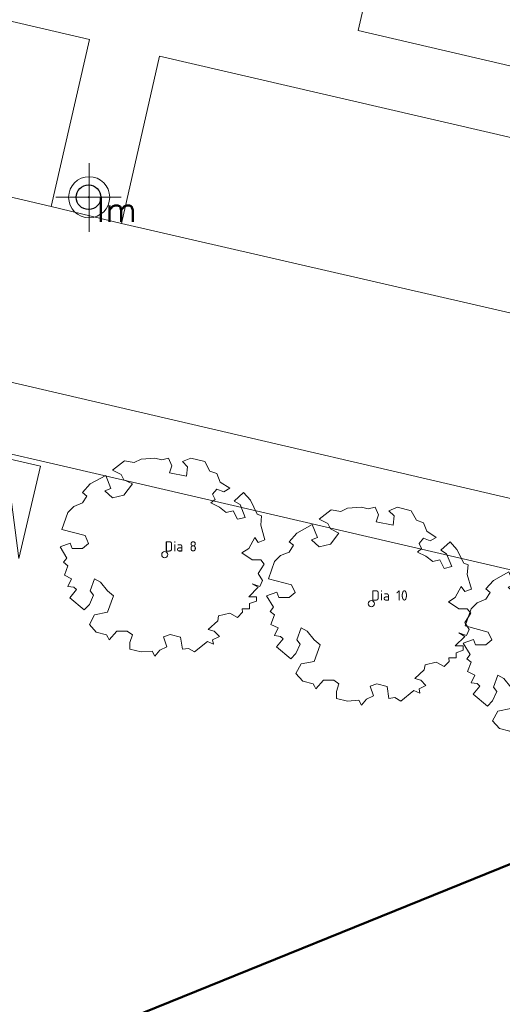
# Model space of a CAD drawing. Header units: metres. Extents: x 252743 to 254903, y 592696 to 593766.
# Tile 15 of 256: x 253637 to 253651, y 592959 to 592988. Entities that reach past the tile are written whole.
import ezdxf
from ezdxf.enums import TextEntityAlignment as Align

# ---------------------------------------------------------------- set-up
doc = ezdxf.new("R2010")
doc.units = ezdxf.units.M
doc.linetypes.add('IMPORT-GR-HAAG1-SO', pattern=[0])
for name, color, linetype, lineweight in [('132034000_dwg', 8, 'Continuous', 5), ('ALGEMEEN WERKGRENS', 10, 'FENCELINE1', 50), ('B-BH-GR-HAAG-G', 10, 'IMPORT-GR-HAAG1-SO', 9), ('B-BH-VH-OPENVERHARDING-G', 250, 'Continuous', 18), ('B-WE-GR-BOOM-S2', 8, 'Continuous', 9), ('B-WE-GR-BOOM_STAMDIAMETER-T', 7, 'Continuous', 25), ('N-WE-IE-MEUBILAIR_WEGMEUBILAIR-S', 7, 'Continuous', 18)]:
    doc.layers.add(name, color=color, linetype=linetype, lineweight=lineweight)
doc.layers.add('B-IN-LICHTMAST', color=7, linetype='Continuous')
doc.layers.get('0').freeze()
doc.styles.add('NLCS-ISO', font='txt')
doc.styles.get("Standard").update_dxf_attribs({"font": 'simplex.shx'})
doc.linetypes.add('FENCELINE1', pattern='A,6.35,-2.54,[133,ltypeshp.shx,S=2.54,R=0,X=-2.54,Y=0],-2.54,25.4', length=36.83)

# ---------------------------------------------------------------- blocks, each defined once
blk = doc.blocks.new('SIE-WEG_LICHTMAST-SO')
at = {"color": 0}
for p, q in [((0, 0), (0, 0.497)), ((-0.484, 0), (0.466, 0)), ((0, 0), (0, -0.503))]:
    blk.add_line(p, q, dxfattribs=at)
blk.add_circle((0, 0), 0.3, dxfattribs=at)
blk = doc.blocks.new('B_LICHTMAST')
blk.add_circle((0, 0), 0.9)
blk.add_point((0, 0))
blk.add_text('lm', height=1.8).set_placement((0.6, 0), align=Align.TOP_LEFT)
blk = doc.blocks.new('132034000_dwg_GWW-CAD Bgt tekening 12A-1381416-Plot dakaanzicht')
at = {"layer": 'B-BH-GR-HAAG-G', "color": 253, "linetype": 'Continuous', "flags": 128}
blk.add_lwpolyline([(253636581, 592972043), (253637216, 592974735), (253636201, 592974969)], close=True, dxfattribs=at)
at = {"layer": 'B-BH-VH-OPENVERHARDING-G', "color": 253, "lineweight": 9, "flags": 128}
for points in [[(253656286, 592972550), (253635128, 592977471)], [(253624536, 592985367), (253637528, 592982323), (253639573, 592981825), (253652732, 592978794)], [(253635128, 592977471), (253656286, 592972550), (253656421, 592972528), (253656558, 592972525), (253656693, 592972541), (253656825, 592972576), (253656951, 592972628), (253657515, 592972933), (253657658, 592972998), (253657812, 592973034), (253657969, 592973038), (253658124, 592973012), (253658271, 592972956), (253657593, 592970268), (253656930, 592970317), (253637338, 592974866), (253636236, 592975122)], [(253625191, 593016159), (253651684, 593009929), (253646481, 592987460), (253654462, 592985599), (253653993, 592983630), (253653875, 592983657), (253640690, 592986708), (253639573, 592981825), (253637528, 592982323), (253638646, 592987192), (253625645, 592990235)]]:
    blk.add_lwpolyline(points, dxfattribs=at)
for points in [[(253625645, 592990235), (253638646, 592987192), (253637528, 592982323), (253624536, 592985367)], [(253653875, 592983657), (253652732, 592978794), (253639573, 592981825), (253640690, 592986708)]]:
    blk.add_lwpolyline(points, close=True, dxfattribs=at)
blk = doc.blocks.new('132034000_dwg-1357416-Plot dakaanzicht')
blk.add_blockref('132034000_dwg_GWW-CAD Bgt tekening 12A-1381416-Plot dakaanzicht', (0, 0))
blk = doc.blocks.new('SGR-BOOM_06_ST')
at = {"linetype": 'Continuous', "flags": 128}
blk.add_lwpolyline([(2.698, 3.52), (2.53, 3.939), (2.197, 4.064), (1.945, 4.524), (1.273, 4.692), (0.855, 4.524), (1.108, 4.273), (1.064, 3.812), (0.228, 3.98), (0.352, 4.315), (0.184, 4.692), (-0.15, 4.609), (-0.486, 4.692), (-1.155, 4.65), (-1.491, 4.483), (-1.952, 4.565), (-2.539, 4.105), (-2.12, 3.896), (-1.994, 3.644), (-1.575, 3.435), (-1.994, 2.89), (-2.539, 2.766), (-2.915, 3.099), (-2.62, 3.217), (-2.873, 3.855), (-3.628, 3.435), (-4.004, 3.016), (-3.794, 2.848), (-4.004, 2.514), (-4.425, 2.346), (-4.717, 2.054), (-5.01, 1.214), (-3.88, 0.921), (-3.712, 0.544), (-4.004, 0.293), (-4.507, 0.293), (-4.602, 0.556), (-5.093, 0.376), (-4.758, -0.168), (-4.925, -0.377), (-4.717, -0.545), (-4.884, -1.006), (-4.532, -1.182), (-4.717, -1.551), (-4.424, -1.592), (-4.293, -1.707), (-4.619, -2.107), (-3.921, -2.682), (-3.668, -2.431), (-3.46, -1.97), (-3.627, -1.761), (-3.419, -1.174), (-3.124, -1.342), (-2.788, -1.761), (-2.496, -2.01), (-2.788, -2.808), (-3.419, -2.932), (-3.668, -3.394), (-3.333, -3.771), (-2.832, -3.897), (-2.769, -4.022), (-2.706, -4.148), (-2.328, -3.729), (-1.826, -3.729), (-1.575, -3.897), (-1.699, -4.273), (-1.699, -4.609), (-1.154, -4.736), (-0.61, -4.692), (-0.486, -4.945), (-0.233, -4.65), (0.101, -4.483), (-0.059, -4.007), (0.269, -3.896), (0.773, -4.023), (0.856, -4.609), (1.149, -4.565), (1.442, -4.736), (2.071, -4.232), (2.365, -4.356), (2.322, -4.147), (2.657, -3.98), (2.406, -3.728), (2.113, -3.644), (2.574, -3.226), (2.615, -2.975), (3.16, -2.848), (3.538, -3.058), (3.787, -2.807), (3.77, -2.633), (4.123, -2.633), (4.123, -2.387), (4.459, -2.263), (4.459, -2.054), (4.082, -2.054), (4.543, -1.591), (4.25, -1.425), (4.627, -1.55), (4.752, -1.257), (4.543, -0.921), (4.835, -0.461), (4.668, -0.252), (4.25, -0.252), (3.746, 0.085), (4.082, 0.294), (4.375, 0.838), (4.543, 0.589), (4.876, 0.713), (4.667, 1.425), (4.711, 1.886), (4.5, 1.97), (4.164, 2.64), (3.828, 3.013), (3.374, 2.604), (3.663, 2.431), (3.914, 1.802), (3.537, 1.718), (3.327, 2.136), (2.991, 2.054), (2.657, 2.305), (2.238, 2.514), (2.447, 2.682), (2.321, 2.932), (2.53, 3.184), (2.866, 3.059), (3.159, 3.227)], close=True, dxfattribs=at)
blk.add_circle((0, 0), 0.15)
at = {"layer": 'B-WE-GR-BOOM_STAMDIAMETER-T', "style": 'NLCS-ISO'}
blk.add_attdef('STAMDIAMETER', text='', height=0.3, dxfattribs=at).set_placement((0, 0), align=Align.BOTTOM_LEFT)

msp = doc.modelspace()

# ---------------------------------------------------------------- linework, layer by layer
at = {"layer": 'ALGEMEEN WERKGRENS', "ltscale": 0.3}
msp.add_lwpolyline([(253983.948, 592985.984), (253988.356, 592968.321, 0.128947), (253974.268, 592955.251), (253970.42, 592946.86, -0.083785), (253948.449, 592913.715, -0.090259), (253907.253, 592881.588, -0.15603), (253824.23, 592866.907), (253796.762, 592870.057), (253704.006, 592881.266), (253656.435, 592886.703), (253655.952, 592882.139), (253632.241, 592884.776), (253632.842, 592889.399), (253559.131, 592897.409), (253563.346, 592914.795), (253595.548, 592909.737), (253609.743, 592910.353), (253615.994, 592914.937), (253624.665, 592952.498), (253653.936, 592964.341), (253680.397, 593069.451), (253685.732, 593068.089)], format="xyb", dxfattribs=at)

# ---------------------------------------------------------------- block references
at = {"layer": '132034000_dwg', "color": 253, "lineweight": 9, "xscale": 0.001, "yscale": 0.001, "zscale": 0.001}
msp.add_blockref('132034000_dwg-1357416-Plot dakaanzicht', (0, 0), dxfattribs=at)
at = {"layer": 'B-IN-LICHTMAST', "xscale": 0.4, "yscale": 0.4, "zscale": 0.4}
msp.add_blockref('B_LICHTMAST', (253638.614, 592982.591, -0.279), dxfattribs=at)
at = {"layer": 'B-WE-GR-BOOM-S2'}
ref = msp.add_blockref('SGR-BOOM_06_ST', (253640.839, 592972.158, -0.219), dxfattribs=dict(at, xscale=0.6, yscale=0.6, zscale=0.6))
ref.add_attrib('STAMDIAMETER', 'Dia 8', dxfattribs={"layer": 'B-WE-GR-BOOM_STAMDIAMETER-T', "height": 0.3, "style": 'NLCS-ISO'}).set_placement((253640.839, 592972.158, -0.219), align=Align.BOTTOM_LEFT)
ref = msp.add_blockref('SGR-BOOM_06_ST', (253646.869, 592970.725, -0.304), dxfattribs=dict(at, xscale=0.6, yscale=0.6, zscale=0.6))
ref.add_attrib('STAMDIAMETER', 'Dia 10', dxfattribs={"layer": 'B-WE-GR-BOOM_STAMDIAMETER-T', "height": 0.3, "style": 'NLCS-ISO'}).set_placement((253646.869, 592970.725, -0.304), align=Align.BOTTOM_LEFT)
ref = msp.add_blockref('SGR-BOOM_06_ST', (253652.609, 592969.345, -0.277), dxfattribs=dict(at, xscale=0.6, yscale=0.6, zscale=0.6))
ref.add_attrib('STAMDIAMETER', 'Dia 10', dxfattribs={"layer": 'B-WE-GR-BOOM_STAMDIAMETER-T', "height": 0.3, "style": 'NLCS-ISO'}).set_placement((253652.609, 592969.345, -0.277), align=Align.BOTTOM_LEFT)
at = {"layer": 'N-WE-IE-MEUBILAIR_WEGMEUBILAIR-S', "xscale": 2, "yscale": 2, "zscale": 2}
msp.add_blockref('SIE-WEG_LICHTMAST-SO', (253638.632, 592982.591, -0.279), dxfattribs=at)

doc.saveas('drawing.dxf')
